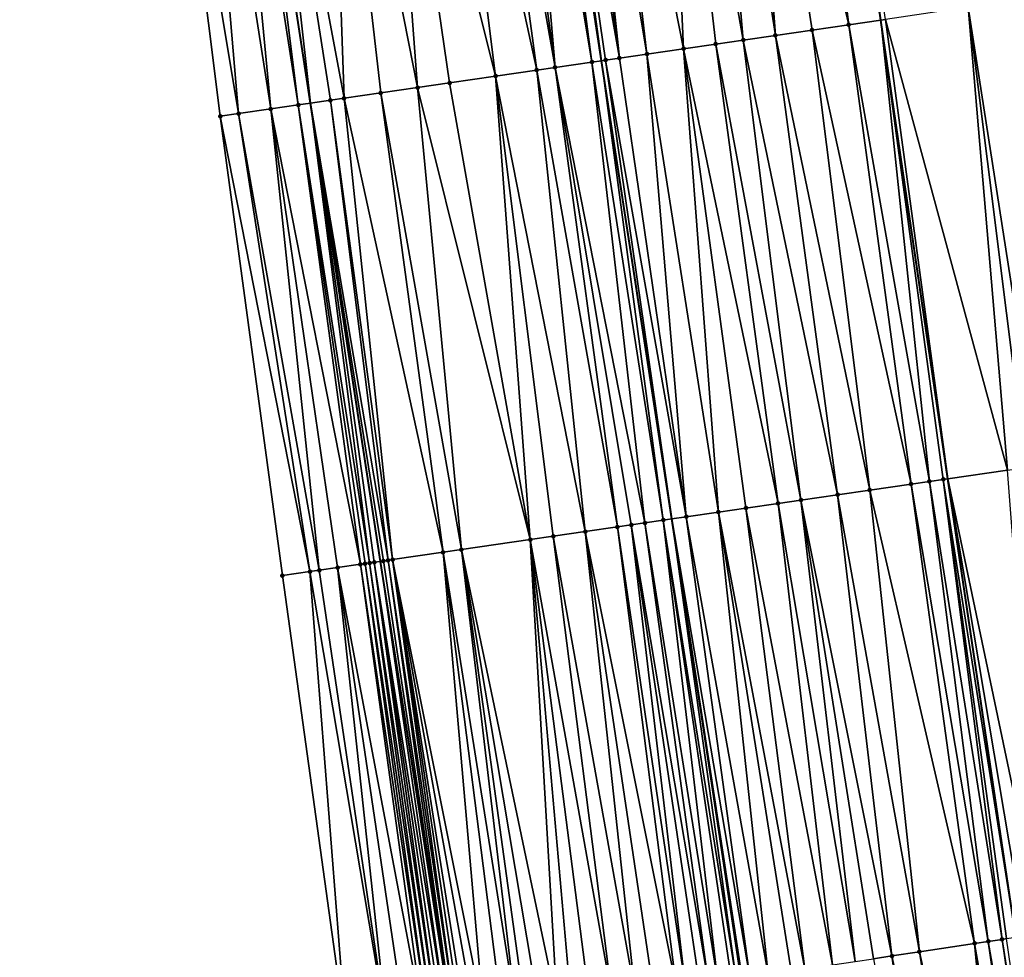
# Model space of a CAD drawing. Header units: feet. Extents: x 2004186 to 2014793, y 836912 to 864902.
# Tile 83 of 256: x 2010586 to 2010628, y 839476 to 839516. Entities that reach past the tile are written whole.
import ezdxf

# ---------------------------------------------------------------- set-up
doc = ezdxf.new("R2010")
doc.units = ezdxf.units.FT
doc.header["$LTSCALE"] = 100
doc.header["$MEASUREMENT"] = 0
for name, color, linetype, lineweight in [('EP_Travel Lane', 5, 'Continuous', 40), ('GPL_Skip Line', 2, 'Continuous', 40), ('Road Shots', 4, 'Continuous', 200), ('Road X-Section', 30, 'Continuous', 13)]:
    doc.layers.add(name, color=color, linetype=linetype, lineweight=lineweight)
doc.layers.add('I-77 SB_MM21-27-Surface-Border', color=7, linetype='Continuous')
doc.layers.add('I-77 SB_MM21-27-Surface-TIN', color=7, linetype='Continuous')

msp = doc.modelspace()

# ---------------------------------------------------------------- linework, layer by layer
at = {"layer": 'EP_Travel Lane'}
msp.add_polyline3d([(2010636.74941221, 839275.1926985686, 326.2628344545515), (2010633.462569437, 839294.9149905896, 326.1026768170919), (2010630.193968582, 839314.6445932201, 325.9476362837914), (2010626.925421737, 839334.3738985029, 325.7546344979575), (2010623.656816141, 839354.1035584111, 325.6422437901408), (2010620.388001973, 839373.8344772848, 325.5001332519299), (2010617.155381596, 839393.6608268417, 325.4295871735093), (2010613.984849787, 839413.425453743, 325.36181341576), (2010610.817150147, 839433.1724496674, 325.3358165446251), (2010607.649510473, 839452.9190717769, 325.3596240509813), (2010604.444271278, 839472.9000840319, 325.3740134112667), (2010601.32863233, 839492.7801772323, 325.3616077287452), (2010598.304989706, 839512.5508112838, 325.3796674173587), (2010595.281512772, 839532.3203644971, 325.4233066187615), (2010592.258017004, 839552.0900408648, 325.4875679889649), (2010589.234349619, 839571.860839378, 325.497487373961)], dxfattribs=at)
at = {"layer": 'GPL_Skip Line'}
for points in [[(2010664.098560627, 839259.445326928, 326.8211748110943), (2010660.840516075, 839279.1742020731, 326.625191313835), (2010657.582628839, 839298.9021246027, 326.4593869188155), (2010654.324393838, 839318.6321529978, 326.2020592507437), (2010651.065997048, 839338.3631610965, 326.0437381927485), (2010647.807691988, 839358.093613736, 325.8139420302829), (2010644.549120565, 839377.8256793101, 325.6831886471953), (2010641.326412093, 839397.5626936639, 325.4906434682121), (2010638.146968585, 839417.3070960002, 325.3323964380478), (2010634.974636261, 839437.0533237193, 325.2810122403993), (2010631.802343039, 839456.7993080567, 325.2339669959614), (2010628.72481108, 839476.5604939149, 325.2527992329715), (2010625.792221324, 839496.3439759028, 325.2310176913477), (2010622.909082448, 839516.1349918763, 325.2389631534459), (2010620.026045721, 839535.9253066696, 325.2180264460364), (2010617.143034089, 839555.7154491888, 325.262431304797), (2010614.259937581, 839575.5061743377, 325.2485393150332)], [(2010652.189292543, 839257.4769615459, 326.6836364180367), (2010648.8870138, 839277.1989572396, 326.4800242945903), (2010645.58504805, 839296.9190836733, 326.3004069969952), (2010642.282548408, 839316.6423986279, 326.0909120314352), (2010638.979977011, 839336.36614213, 325.9220015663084), (2010635.724294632, 839356.0971615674, 325.7173395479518), (2010632.526846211, 839375.839566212, 325.5709354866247), (2010629.333790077, 839395.6262117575, 325.4099151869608), (2010626.14619207, 839415.3790345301, 325.3146906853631), (2010623.017982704, 839435.132418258, 325.2780693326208), (2010619.969088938, 839454.8982480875, 325.2744136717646), (2010616.923521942, 839474.781385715, 325.28311416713), (2010613.886373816, 839494.6095603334, 325.2965967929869), (2010610.858146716, 839514.3794935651, 325.3211859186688), (2010607.832769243, 839534.1489212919, 325.3085142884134), (2010604.872606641, 839553.9277983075, 325.3942322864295), (2010601.97565858, 839573.7168235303, 325.3909438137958)]]:
    msp.add_polyline3d(points, dxfattribs=at)
at = {"layer": 'I-77 SB_MM21-27-Surface-Border', "color": 3, "linetype": 'ByBlock', "lineweight": -2}
msp.add_polyline3d([(2010633.215271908, 839274.6084712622, 326.1926210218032), (2010629.168307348, 839294.2046402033, 325.994353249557), (2010626.304542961, 839314.0009574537, 325.8191858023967), (2010623.638052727, 839333.8301839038, 325.6640327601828), (2010618.801092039, 839353.300163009, 325.4940810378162), (2010615.147653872, 839372.968338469, 325.3879980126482), (2010611.907420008, 839392.812650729, 325.322576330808), (2010608.724281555, 839412.5799945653, 325.2862763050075), (2010605.551910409, 839432.326463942, 325.299844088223), (2010602.577089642, 839452.1041441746, 325.3050105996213), (2010599.851077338, 839472.2076213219, 325.3224832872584), (2010597.095129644, 839492.1634341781, 325.3262789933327), (2010594.409889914, 839511.9833626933, 325.3640408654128), (2010591.92271578, 839531.8310611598, 325.4193492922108), (2010589.633440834, 839551.7076718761, 325.5162730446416), (2010585.760698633, 839571.3548637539, 325.5396326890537)], dxfattribs=at)
at = {"layer": 'I-77 SB_MM21-27-Surface-TIN', "color": 128, "linetype": 'ByBlock', "lineweight": -2}
for points in [[(2010619.036492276, 839535.7811401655, 325.2285478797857), (2010622.909082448, 839516.1349918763, 325.2389631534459), (2010620.026045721, 839535.9253066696, 325.2180264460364)], [(2010623.10699375, 839516.1638209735, 325.2361576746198), (2010620.026045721, 839535.9253066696, 325.2180264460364), (2010622.909082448, 839516.1349918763, 325.2389631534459)], [(2010619.036492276, 839535.7811401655, 325.2285478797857), (2010616.859472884, 839535.463986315, 325.2370986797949), (2010621.52370334, 839515.9331881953, 325.2586015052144)], [(2010619.036492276, 839535.7811401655, 325.2285478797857), (2010621.52370334, 839515.9331881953, 325.2586015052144), (2010622.909082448, 839516.1349918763, 325.2389631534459)], [(2010615.276186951, 839535.233322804, 325.2505403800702), (2010613.494991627, 839534.9738170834, 325.2765234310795), (2010616.971747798, 839515.2700888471, 325.2880140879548)], [(2010616.859472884, 839535.463986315, 325.2370986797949), (2010615.276186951, 839535.233322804, 325.2505403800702), (2010618.357126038, 839515.4718984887, 325.2753264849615)], [(2010615.276186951, 839535.233322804, 325.2505403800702), (2010616.971747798, 839515.2700888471, 325.2880140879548), (2010618.357126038, 839515.4718984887, 325.2753264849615)], [(2010616.859472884, 839535.463986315, 325.2370986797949), (2010619.940414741, 839515.7025429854, 325.2665482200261), (2010621.52370334, 839515.9331881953, 325.2586015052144)], [(2010616.859472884, 839535.463986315, 325.2370986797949), (2010618.357126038, 839515.4718984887, 325.2753264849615), (2010619.940414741, 839515.7025429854, 325.2665482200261)], [(2010613.494991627, 839534.9738170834, 325.2765234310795), (2010610.526331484, 839534.5413162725, 325.3096084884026), (2010614.398903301, 839514.8952939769, 325.3051205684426)], [(2010613.494991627, 839534.9738170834, 325.2765234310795), (2010615.784281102, 839515.0971066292, 325.2959441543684), (2010616.971747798, 839515.2700888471, 325.2880140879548)], [(2010613.494991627, 839534.9738170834, 325.2765234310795), (2010614.398903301, 839514.8952939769, 325.3051205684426), (2010615.784281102, 839515.0971066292, 325.2959441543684)], [(2010608.943045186, 839534.3106552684, 325.3201133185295), (2010608.151400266, 839534.1953369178, 325.3111296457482), (2010611.628147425, 839514.4916705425, 325.3256545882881)], [(2010609.536777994, 839534.3971500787, 325.3197664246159), (2010608.943045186, 839534.3106552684, 325.3201133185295), (2010611.628147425, 839514.4916705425, 325.3256545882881)], [(2010610.526331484, 839534.5413162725, 325.3096084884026), (2010609.536777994, 839534.3971500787, 325.3197664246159), (2010612.815614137, 839514.6646526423, 325.3175866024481)], [(2010609.536777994, 839534.3971500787, 325.3197664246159), (2010611.628147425, 839514.4916705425, 325.3256545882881), (2010612.815614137, 839514.6646526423, 325.3175866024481)], [(2010610.526331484, 839534.5413162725, 325.3096084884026), (2010612.815614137, 839514.6646526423, 325.3175866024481), (2010614.398903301, 839514.8952939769, 325.3051205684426)], [(2010605.380649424, 839533.7916789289, 325.3309560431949), (2010603.797363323, 839533.5610165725, 325.3430449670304), (2010608.065748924, 839513.9727130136, 325.3367632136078)], [(2010606.172292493, 839533.907009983, 325.3250570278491), (2010605.380649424, 839533.7916789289, 325.3309560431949), (2010608.857392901, 839514.0880378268, 325.3353648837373)], [(2010605.380649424, 839533.7916789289, 325.3309560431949), (2010608.065748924, 839513.9727130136, 325.3367632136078), (2010608.857392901, 839514.0880378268, 325.3353648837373)], [(2010607.161845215, 839534.0511814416, 325.3087311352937), (2010606.172292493, 839533.907009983, 325.3250570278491), (2010608.857392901, 839514.0880378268, 325.3353648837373)], [(2010607.557666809, 839534.1088465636, 325.3062562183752), (2010607.161845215, 839534.0511814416, 325.3087311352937), (2010610.440682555, 839514.3186757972, 325.3189762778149)], [(2010607.161845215, 839534.0511814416, 325.3087311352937), (2010608.857392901, 839514.0880378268, 325.3353648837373), (2010610.440682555, 839514.3186757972, 325.3189762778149)], [(2010607.557666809, 839534.1088465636, 325.3062562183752), (2010610.440682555, 839514.3186757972, 325.3189762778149), (2010607.832769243, 839534.1489212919, 325.3085142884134)], [(2010608.151400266, 839534.1953369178, 325.3111296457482), (2010607.832769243, 839534.1489212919, 325.3085142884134), (2010610.858146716, 839514.3794935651, 325.3211859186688)], [(2010610.440682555, 839514.3186757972, 325.3189762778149), (2010610.858146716, 839514.3794935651, 325.3211859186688), (2010607.832769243, 839534.1489212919, 325.3085142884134)], [(2010608.151400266, 839534.1953369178, 325.3111296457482), (2010610.858146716, 839514.3794935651, 325.3211859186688), (2010611.034415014, 839514.4051730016, 325.322118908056)], [(2010608.151400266, 839534.1953369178, 325.3111296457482), (2010611.034415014, 839514.4051730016, 325.322118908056), (2010611.628147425, 839514.4916705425, 325.3256545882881)], [(2010603.797363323, 839533.5610165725, 325.3430449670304), (2010601.422434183, 839533.2150229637, 325.3612655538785), (2010606.284550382, 839513.7132293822, 325.3366423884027)], [(2010603.797363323, 839533.5610165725, 325.3430449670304), (2010606.284550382, 839513.7132293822, 325.3366423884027), (2010608.065748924, 839513.9727130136, 325.3367632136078)], [(2010601.422434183, 839533.2150229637, 325.3612655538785), (2010599.04750581, 839532.8690240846, 325.3856604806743), (2010602.920061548, 839513.2231121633, 325.3580211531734)], [(2010601.422434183, 839533.2150229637, 325.3612655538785), (2010604.305439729, 839513.4249222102, 325.3458065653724), (2010606.284550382, 839513.7132293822, 325.3366423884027)], [(2010601.422434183, 839533.2150229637, 325.3612655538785), (2010602.920061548, 839513.2231121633, 325.3580211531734), (2010604.305439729, 839513.4249222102, 325.3458065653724)], [(2010599.04750581, 839532.8690240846, 325.3856604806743), (2010596.078845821, 839532.4365222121, 325.4199893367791), (2010599.753483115, 839512.7618302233, 325.3838031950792)], [(2010599.04750581, 839532.8690240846, 325.3856604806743), (2010601.336772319, 839512.9924712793, 325.3710126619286), (2010602.920061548, 839513.2231121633, 325.3580211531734)], [(2010599.04750581, 839532.8690240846, 325.3856604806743), (2010599.753483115, 839512.7618302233, 325.3838031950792), (2010601.336772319, 839512.9924712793, 325.3710126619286)], [(2010594.693469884, 839532.2346967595, 325.4257531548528), (2010593.506004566, 839532.0617050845, 325.4288539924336), (2010596.586908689, 839512.3005207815, 325.3775147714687)], [(2010594.693469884, 839532.2346967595, 325.4257531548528), (2010597.774374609, 839512.4735083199, 325.3757887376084), (2010595.281512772, 839532.3203644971, 325.4233066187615)], [(2010594.693469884, 839532.2346967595, 325.4257531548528), (2010596.586908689, 839512.3005207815, 325.3775147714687), (2010597.774374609, 839512.4735083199, 325.3757887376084)], [(2010596.078845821, 839532.4365222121, 325.4199893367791), (2010595.281512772, 839532.3203644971, 325.4233066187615), (2010598.304989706, 839512.5508112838, 325.3796674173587)], [(2010597.774374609, 839512.4735083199, 325.3757887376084), (2010598.304989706, 839512.5508112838, 325.3796674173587), (2010595.281512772, 839532.3203644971, 325.4233066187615)], [(2010596.078845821, 839532.4365222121, 325.4199893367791), (2010598.304989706, 839512.5508112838, 325.3796674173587), (2010599.159749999, 839512.6753375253, 325.3859155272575)], [(2010596.078845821, 839532.4365222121, 325.4199893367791), (2010599.159749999, 839512.6753375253, 325.3859155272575), (2010599.753483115, 839512.7618302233, 325.3838031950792)], [(2010593.506004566, 839532.0617050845, 325.4288539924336), (2010591.92271578, 839531.8310611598, 325.4193492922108), (2010595.201532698, 839512.0986956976, 325.3721943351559)], [(2010591.92271578, 839531.8310611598, 325.4193492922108), (2010594.409889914, 839511.9833626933, 325.3640408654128), (2010595.201532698, 839512.0986956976, 325.3721943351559)], [(2010593.506004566, 839532.0617050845, 325.4288539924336), (2010595.201532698, 839512.0986956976, 325.3721943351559), (2010596.586908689, 839512.3005207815, 325.3775147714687)], [(2010629.835975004, 839517.1440307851, 325.1646824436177), (2010626.669396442, 839516.6827497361, 325.1915037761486), (2010629.750441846, 839496.9205956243, 325.1933907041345)], [(2010626.669396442, 839516.6827497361, 325.1915037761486), (2010623.10699375, 839516.1638209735, 325.2361576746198), (2010628.365064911, 839496.7187770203, 325.2003629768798)], [(2010626.669396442, 839516.6827497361, 325.1915037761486), (2010629.156708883, 839496.8341018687, 325.1961308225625), (2010629.750441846, 839496.9205956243, 325.1933907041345)], [(2010626.669396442, 839516.6827497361, 325.1915037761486), (2010628.365064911, 839496.7187770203, 325.2003629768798), (2010629.156708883, 839496.8341018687, 325.1961308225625)], [(2010621.52370334, 839515.9331881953, 325.2586015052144), (2010625.000577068, 839496.2286529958, 325.2423202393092), (2010622.909082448, 839516.1349918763, 325.2389631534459)], [(2010623.10699375, 839516.1638209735, 325.2361576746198), (2010622.909082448, 839516.1349918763, 325.2389631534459), (2010625.792221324, 839496.3439759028, 325.2310176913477)], [(2010625.594310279, 839496.3151450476, 325.233375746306), (2010625.792221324, 839496.3439759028, 325.2310176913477), (2010622.909082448, 839516.1349918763, 325.2389631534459)], [(2010625.594310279, 839496.3151450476, 325.233375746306), (2010622.909082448, 839516.1349918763, 325.2389631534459), (2010625.000577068, 839496.2286529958, 325.2423202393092)], [(2010623.10699375, 839516.1638209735, 325.2361576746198), (2010625.792221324, 839496.3439759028, 325.2310176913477), (2010628.365064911, 839496.7187770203, 325.2003629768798)], [(2010619.940414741, 839515.7025429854, 325.2665482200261), (2010618.357126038, 839515.4718984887, 325.2753264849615), (2010622.427734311, 839495.8538461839, 325.252234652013)], [(2010621.52370334, 839515.9331881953, 325.2586015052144), (2010619.940414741, 839515.7025429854, 325.2665482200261), (2010624.208932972, 839496.1133289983, 325.2496524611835)], [(2010619.940414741, 839515.7025429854, 325.2665482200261), (2010622.427734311, 839495.8538461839, 325.252234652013), (2010624.208932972, 839496.1133289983, 325.2496524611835)], [(2010621.52370334, 839515.9331881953, 325.2586015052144), (2010624.208932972, 839496.1133289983, 325.2496524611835), (2010625.000577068, 839496.2286529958, 325.2423202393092)], [(2010616.971747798, 839515.2700888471, 325.2880140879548), (2010615.784281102, 839515.0971066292, 325.2959441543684), (2010619.459069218, 839495.4213793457, 325.2729994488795)], [(2010618.357126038, 839515.4718984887, 325.2753264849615), (2010616.971747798, 839515.2700888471, 325.2880140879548), (2010621.042357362, 839495.6520276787, 325.2595668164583)], [(2010616.971747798, 839515.2700888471, 325.2880140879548), (2010619.459069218, 839495.4213793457, 325.2729994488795), (2010621.042357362, 839495.6520276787, 325.2595668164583)], [(2010618.357126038, 839515.4718984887, 325.2753264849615), (2010621.042357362, 839495.6520276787, 325.2595668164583), (2010622.427734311, 839495.8538461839, 325.252234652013)], [(2010614.398903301, 839514.8952939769, 325.3051205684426), (2010612.815614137, 839514.6646526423, 325.3175866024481), (2010615.896671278, 839494.9024179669, 325.2936447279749)], [(2010615.784281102, 839515.0971066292, 325.2959441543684), (2010614.398903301, 839514.8952939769, 325.3051205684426), (2010618.469514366, 839495.2772225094, 325.2754648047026)], [(2010614.398903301, 839514.8952939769, 325.3051205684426), (2010617.084137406, 839495.0754040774, 325.2830629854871), (2010618.469514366, 839495.2772225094, 325.2754648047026)], [(2010614.398903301, 839514.8952939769, 325.3051205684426), (2010615.896671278, 839494.9024179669, 325.2936447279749), (2010617.084137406, 839495.0754040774, 325.2830629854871)], [(2010615.784281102, 839515.0971066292, 325.2959441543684), (2010618.469514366, 839495.2772225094, 325.2754648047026), (2010619.459069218, 839495.4213793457, 325.2729994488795)], [(2010610.440682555, 839514.3186757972, 325.3189762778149), (2010608.857392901, 839514.0880378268, 325.3353648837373), (2010612.730095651, 839494.4411167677, 325.3039983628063)], [(2010610.440682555, 839514.3186757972, 325.3189762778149), (2010613.521739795, 839494.5564404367, 325.2954698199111), (2010610.858146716, 839514.3794935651, 325.3211859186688)], [(2010610.440682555, 839514.3186757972, 325.3189762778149), (2010612.730095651, 839494.4411167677, 325.3039983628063), (2010613.521739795, 839494.5564404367, 325.2954698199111)], [(2010611.034415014, 839514.4051730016, 325.322118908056), (2010610.858146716, 839514.3794935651, 325.3211859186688), (2010613.886373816, 839494.6095603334, 325.2965967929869)], [(2010613.521739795, 839494.5564404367, 325.2954698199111), (2010613.886373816, 839494.6095603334, 325.2965967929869), (2010610.858146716, 839514.3794935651, 325.3211859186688)], [(2010611.628147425, 839514.4916705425, 325.3256545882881), (2010611.034415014, 839514.4051730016, 325.322118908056), (2010614.511294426, 839494.7005987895, 325.2985282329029)], [(2010611.034415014, 839514.4051730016, 325.322118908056), (2010613.886373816, 839494.6095603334, 325.2965967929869), (2010614.511294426, 839494.7005987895, 325.2985282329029)], [(2010612.815614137, 839514.6646526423, 325.3175866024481), (2010611.628147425, 839514.4916705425, 325.3256545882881), (2010614.511294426, 839494.7005987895, 325.2985282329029)], [(2010612.815614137, 839514.6646526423, 325.3175866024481), (2010614.511294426, 839494.7005987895, 325.2985282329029), (2010615.896671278, 839494.9024179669, 325.2936447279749)], [(2010608.065748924, 839513.9727130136, 325.3367632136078), (2010606.284550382, 839513.7132293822, 325.3366423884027), (2010610.157253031, 839494.0663090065, 325.310455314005)], [(2010608.857392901, 839514.0880378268, 325.3353648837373), (2010608.065748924, 839513.9727130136, 325.3367632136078), (2010611.542629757, 839494.2681290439, 325.3087028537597)], [(2010608.065748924, 839513.9727130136, 325.3367632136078), (2010610.157253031, 839494.0663090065, 325.310455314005), (2010611.542629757, 839494.2681290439, 325.3087028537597)], [(2010608.857392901, 839514.0880378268, 325.3353648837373), (2010612.136362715, 839494.3546228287, 325.3060701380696), (2010612.730095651, 839494.4411167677, 325.3039983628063)], [(2010608.857392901, 839514.0880378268, 325.3353648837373), (2010611.542629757, 839494.2681290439, 325.3087028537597), (2010612.136362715, 839494.3546228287, 325.3060701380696)], [(2010604.305439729, 839513.4249222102, 325.3458065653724), (2010602.920061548, 839513.2231121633, 325.3580211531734), (2010607.782321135, 839493.7203343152, 325.322620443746)], [(2010606.284550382, 839513.7132293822, 325.3366423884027), (2010604.305439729, 839513.4249222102, 325.3458065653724), (2010607.782321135, 839493.7203343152, 325.322620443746)], [(2010606.284550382, 839513.7132293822, 325.3366423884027), (2010608.771876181, 839493.8644898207, 325.3153082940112), (2010610.157253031, 839494.0663090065, 325.310455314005)], [(2010606.284550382, 839513.7132293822, 325.3366423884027), (2010607.782321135, 839493.7203343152, 325.322620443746), (2010608.771876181, 839493.8644898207, 325.3153082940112)], [(2010601.336772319, 839512.9924712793, 325.3710126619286), (2010599.753483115, 839512.7618302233, 325.3838031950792), (2010604.022011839, 839493.1725442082, 325.353369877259)], [(2010602.920061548, 839513.2231121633, 325.3580211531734), (2010601.336772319, 839512.9924712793, 325.3710126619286), (2010604.813656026, 839493.2878675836, 325.3437729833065)], [(2010601.336772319, 839512.9924712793, 325.3710126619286), (2010604.022011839, 839493.1725442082, 325.353369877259), (2010604.813656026, 839493.2878675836, 325.3437729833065)], [(2010602.920061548, 839513.2231121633, 325.3580211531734), (2010604.813656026, 839493.2878675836, 325.3437729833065), (2010607.782321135, 839493.7203343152, 325.322620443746)], [(2010599.159749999, 839512.6753375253, 325.3859155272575), (2010598.304989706, 839512.5508112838, 325.3796674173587), (2010601.64707978, 839492.826570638, 325.3696181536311)], [(2010599.753483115, 839512.7618302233, 325.3838031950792), (2010599.159749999, 839512.6753375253, 325.3859155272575), (2010601.844990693, 839492.8554024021, 325.3705714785)], [(2010599.159749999, 839512.6753375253, 325.3859155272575), (2010601.64707978, 839492.826570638, 325.3696181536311), (2010601.844990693, 839492.8554024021, 325.3705714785)], [(2010599.753483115, 839512.7618302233, 325.3838031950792), (2010601.844990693, 839492.8554024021, 325.3705714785), (2010604.022011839, 839493.1725442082, 325.353369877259)], [(2010596.586908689, 839512.3005207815, 325.3775147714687), (2010595.201532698, 839512.0986956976, 325.3721943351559), (2010598.678416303, 839492.3940927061, 325.3499786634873)], [(2010597.774374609, 839512.4735083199, 325.3757887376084), (2010596.586908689, 839512.3005207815, 325.3775147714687), (2010600.459614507, 839492.6535786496, 325.3587923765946)], [(2010596.586908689, 839512.3005207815, 325.3775147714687), (2010599.470060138, 839492.5094184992, 325.3491867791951), (2010600.459614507, 839492.6535786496, 325.3587923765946)], [(2010596.586908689, 839512.3005207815, 325.3775147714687), (2010598.678416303, 839492.3940927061, 325.3499786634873), (2010599.470060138, 839492.5094184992, 325.3491867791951)], [(2010597.774374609, 839512.4735083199, 325.3757887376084), (2010600.855436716, 839492.7112395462, 325.3511120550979), (2010598.304989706, 839512.5508112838, 325.3796674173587)], [(2010597.774374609, 839512.4735083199, 325.3757887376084), (2010600.65752555, 839492.6824095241, 325.3565043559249), (2010600.855436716, 839492.7112395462, 325.3511120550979)], [(2010597.774374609, 839512.4735083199, 325.3757887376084), (2010600.459614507, 839492.6535786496, 325.3587923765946), (2010600.65752555, 839492.6824095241, 325.3565043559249)], [(2010601.053347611, 839492.7400714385, 325.3525312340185), (2010601.32863233, 839492.7801772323, 325.3616077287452), (2010598.304989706, 839512.5508112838, 325.3796674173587)], [(2010601.44916899, 839492.797738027, 325.3655819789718), (2010598.304989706, 839512.5508112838, 325.3796674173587), (2010601.32863233, 839492.7801772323, 325.3616077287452)], [(2010601.64707978, 839492.826570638, 325.3696181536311), (2010598.304989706, 839512.5508112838, 325.3796674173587), (2010601.44916899, 839492.797738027, 325.3655819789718)], [(2010601.053347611, 839492.7400714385, 325.3525312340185), (2010598.304989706, 839512.5508112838, 325.3796674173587), (2010600.855436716, 839492.7112395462, 325.3511120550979)], [(2010595.201532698, 839512.0986956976, 325.3721943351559), (2010594.409889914, 839511.9833626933, 325.3640408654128), (2010598.282594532, 839492.3364288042, 325.3467127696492)], [(2010594.409889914, 839511.9833626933, 325.3640408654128), (2010597.095129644, 839492.1634341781, 325.3262789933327), (2010598.282594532, 839492.3364288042, 325.3467127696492)], [(2010595.201532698, 839512.0986956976, 325.3721943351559), (2010598.282594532, 839492.3364288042, 325.3467127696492), (2010598.678416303, 839492.3940927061, 325.3499786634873)], [(2010628.365064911, 839496.7187770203, 325.2003629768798), (2010625.792221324, 839496.3439759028, 325.2310176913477), (2010629.91140311, 839476.7393775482, 325.2427361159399)], [(2010624.208932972, 839496.1133289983, 325.2496524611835), (2010622.427734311, 839495.8538461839, 325.252234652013), (2010626.944923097, 839476.292168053, 325.2659731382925)], [(2010625.000577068, 839496.2286529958, 325.2423202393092), (2010624.208932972, 839496.1133289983, 325.2496524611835), (2010627.538218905, 839476.3816112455, 325.267366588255)], [(2010624.208932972, 839496.1133289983, 325.2496524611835), (2010626.944923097, 839476.292168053, 325.2659731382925), (2010627.538218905, 839476.3816112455, 325.267366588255)], [(2010625.594310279, 839496.3151450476, 325.233375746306), (2010625.000577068, 839496.2286529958, 325.2423202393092), (2010628.131514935, 839476.4710529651, 325.2618809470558)], [(2010625.000577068, 839496.2286529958, 325.2423202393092), (2010627.538218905, 839476.3816112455, 325.267366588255), (2010628.131514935, 839476.4710529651, 325.2618809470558)], [(2010625.594310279, 839496.3151450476, 325.233375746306), (2010628.72481108, 839476.5604939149, 325.2527992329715), (2010625.792221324, 839496.3439759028, 325.2310176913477)], [(2010625.594310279, 839496.3151450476, 325.233375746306), (2010628.329280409, 839476.5008660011, 325.255986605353), (2010628.72481108, 839476.5604939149, 325.2527992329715)], [(2010625.594310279, 839496.3151450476, 325.233375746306), (2010628.131514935, 839476.4710529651, 325.2618809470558), (2010628.329280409, 839476.5008660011, 325.255986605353)], [(2010629.91140311, 839476.7393775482, 325.2427361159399), (2010625.792221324, 839496.3439759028, 325.2310176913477), (2010629.120341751, 839476.6201218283, 325.2496118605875)], [(2010629.120341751, 839476.6201218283, 325.2496118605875), (2010625.792221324, 839496.3439759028, 325.2310176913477), (2010628.72481108, 839476.5604939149, 325.2527992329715)], [(2010621.042357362, 839495.6520276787, 325.2595668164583), (2010619.459069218, 839495.4213793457, 325.2729994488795), (2010623.385147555, 839475.7555135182, 325.2791891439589)], [(2010622.427734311, 839495.8538461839, 325.252234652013), (2010621.042357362, 839495.6520276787, 325.2595668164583), (2010624.57173954, 839475.9343974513, 325.2705255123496)], [(2010621.042357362, 839495.6520276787, 325.2595668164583), (2010623.385147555, 839475.7555135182, 325.2791891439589), (2010624.57173954, 839475.9343974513, 325.2705255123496)], [(2010622.427734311, 839495.8538461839, 325.252234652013), (2010624.57173954, 839475.9343974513, 325.2705255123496), (2010626.944923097, 839476.292168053, 325.2659731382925)], [(2010618.469514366, 839495.2772225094, 325.2754648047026), (2010617.084137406, 839495.0754040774, 325.2830629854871), (2010620.814198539, 839475.3679297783, 325.2891589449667)], [(2010619.459069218, 839495.4213793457, 325.2729994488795), (2010618.469514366, 839495.2772225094, 325.2754648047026), (2010621.803025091, 839475.5170003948, 325.2850786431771)], [(2010618.469514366, 839495.2772225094, 325.2754648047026), (2010620.814198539, 839475.3679297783, 325.2891589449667), (2010621.803025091, 839475.5170003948, 325.2850786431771)], [(2010619.459069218, 839495.4213793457, 325.2729994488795), (2010622.594086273, 839475.6362572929, 325.2837056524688), (2010623.385147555, 839475.7555135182, 325.2791891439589)], [(2010619.459069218, 839495.4213793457, 325.2729994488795), (2010621.803025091, 839475.5170003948, 325.2850786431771), (2010622.594086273, 839475.6362572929, 325.2837056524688)], [(2010615.896671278, 839494.9024179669, 325.2936447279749), (2010614.511294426, 839494.7005987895, 325.2985282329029), (2010618.045484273, 839474.9505315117, 325.2980604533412)], [(2010617.084137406, 839495.0754040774, 325.2830629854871), (2010615.896671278, 839494.9024179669, 325.2936447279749), (2010619.627606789, 839475.1890442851, 325.2905362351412)], [(2010615.896671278, 839494.9024179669, 325.2936447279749), (2010619.03431076, 839475.0996025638, 325.2960140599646), (2010619.627606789, 839475.1890442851, 325.2905362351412)], [(2010615.896671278, 839494.9024179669, 325.2936447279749), (2010618.045484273, 839474.9505315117, 325.2980604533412), (2010619.03431076, 839475.0996025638, 325.2960140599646)], [(2010617.084137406, 839495.0754040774, 325.2830629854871), (2010619.627606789, 839475.1890442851, 325.2905362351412), (2010620.814198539, 839475.3679297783, 325.2891589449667)], [(2010612.136362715, 839494.3546228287, 325.3060701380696), (2010611.542629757, 839494.2681290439, 325.3087028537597), (2010614.485708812, 839474.4138764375, 325.3087575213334)], [(2010612.730095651, 839494.4411167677, 325.3039983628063), (2010612.136362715, 839494.3546228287, 325.3060701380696), (2010615.47453524, 839474.5629478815, 325.3085422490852)], [(2010612.136362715, 839494.3546228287, 325.3060701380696), (2010615.079004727, 839474.5033189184, 325.3068271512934), (2010615.47453524, 839474.5629478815, 325.3085422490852)], [(2010612.136362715, 839494.3546228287, 325.3060701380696), (2010614.485708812, 839474.4138764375, 325.3087575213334), (2010615.079004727, 839474.5033189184, 325.3068271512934)], [(2010613.521739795, 839494.5564404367, 325.2954698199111), (2010612.730095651, 839494.4411167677, 325.3039983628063), (2010615.870065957, 839474.6225754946, 325.3039498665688)], [(2010612.730095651, 839494.4411167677, 325.3039983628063), (2010615.47453524, 839474.5629478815, 325.3085422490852), (2010615.870065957, 839474.6225754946, 325.3039498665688)], [(2010613.521739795, 839494.5564404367, 325.2954698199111), (2010616.661127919, 839474.7418272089, 325.2783655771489), (2010613.886373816, 839494.6095603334, 325.2965967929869)], [(2010613.521739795, 839494.5564404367, 325.2954698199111), (2010616.463362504, 839474.7120137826, 325.2824379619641), (2010616.661127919, 839474.7418272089, 325.2783655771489)], [(2010613.521739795, 839494.5564404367, 325.2954698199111), (2010615.870065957, 839474.6225754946, 325.3039498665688), (2010616.463362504, 839474.7120137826, 325.2824379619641)], [(2010614.511294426, 839494.7005987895, 325.2985282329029), (2010613.886373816, 839494.6095603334, 325.2965967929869), (2010617.254423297, 839474.8312732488, 325.2930588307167)], [(2010617.254423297, 839474.8312732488, 325.2930588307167), (2010613.886373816, 839494.6095603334, 325.2965967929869), (2010616.923521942, 839474.781385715, 325.28311416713)], [(2010616.858893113, 839474.7716421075, 325.2811718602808), (2010616.923521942, 839474.781385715, 325.28311416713), (2010613.886373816, 839494.6095603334, 325.2965967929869)], [(2010616.858893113, 839474.7716421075, 325.2811718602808), (2010613.886373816, 839494.6095603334, 325.2965967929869), (2010616.661127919, 839474.7418272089, 325.2783655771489)], [(2010614.511294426, 839494.7005987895, 325.2985282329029), (2010617.254423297, 839474.8312732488, 325.2930588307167), (2010618.045484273, 839474.9505315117, 325.2980604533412)], [(2010610.157253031, 839494.0663090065, 325.310455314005), (2010608.771876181, 839493.8644898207, 325.3153082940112), (2010612.310290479, 839474.0859205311, 325.3151655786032)], [(2010611.542629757, 839494.2681290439, 325.3087028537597), (2010610.157253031, 839494.0663090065, 325.310455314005), (2010614.090178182, 839474.3542482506, 325.3106688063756)], [(2010610.157253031, 839494.0663090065, 325.310455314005), (2010613.101351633, 839474.2051776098, 325.3146356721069), (2010614.090178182, 839474.3542482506, 325.3106688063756)], [(2010610.157253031, 839494.0663090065, 325.310455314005), (2010612.310290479, 839474.0859205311, 325.3151655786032), (2010613.101351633, 839474.2051776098, 325.3146356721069)], [(2010611.542629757, 839494.2681290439, 325.3087028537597), (2010614.090178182, 839474.3542482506, 325.3106688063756), (2010614.485708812, 839474.4138764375, 325.3087575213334)], [(2010607.782321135, 839493.7203343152, 325.322620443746), (2010604.813656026, 839493.2878675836, 325.3437729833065), (2010608.94827987, 839473.579082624, 325.339262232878)], [(2010608.771876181, 839493.8644898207, 325.3153082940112), (2010607.782321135, 839493.7203343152, 325.322620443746), (2010611.321463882, 839473.9368502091, 325.3206215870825)], [(2010607.782321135, 839493.7203343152, 325.322620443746), (2010610.332637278, 839473.7877799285, 325.3262707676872), (2010611.321463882, 839473.9368502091, 325.3206215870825)], [(2010607.782321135, 839493.7203343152, 325.322620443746), (2010609.541575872, 839473.6685245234, 325.3346172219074), (2010610.332637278, 839473.7877799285, 325.3262707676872)], [(2010607.782321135, 839493.7203343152, 325.322620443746), (2010608.94827987, 839473.579082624, 325.339262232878), (2010609.541575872, 839473.6685245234, 325.3346172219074)], [(2010608.771876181, 839493.8644898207, 325.3153082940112), (2010611.321463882, 839473.9368502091, 325.3206215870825), (2010612.310290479, 839474.0859205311, 325.3151655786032)], [(2010604.022011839, 839493.1725442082, 325.353369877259), (2010601.844990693, 839492.8554024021, 325.3705714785), (2010605.784034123, 839473.1020618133, 325.3764301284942)], [(2010604.813656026, 839493.2878675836, 325.3437729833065), (2010604.022011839, 839493.1725442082, 325.353369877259), (2010607.168391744, 839473.3107577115, 325.3568701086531)], [(2010604.022011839, 839493.1725442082, 325.353369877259), (2010606.575095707, 839473.2213160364, 325.3625629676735), (2010607.168391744, 839473.3107577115, 325.3568701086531)], [(2010604.022011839, 839493.1725442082, 325.353369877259), (2010605.784034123, 839473.1020618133, 325.3764301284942), (2010606.575095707, 839473.2213160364, 325.3625629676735)], [(2010604.813656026, 839493.2878675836, 325.3437729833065), (2010608.157218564, 839473.4598265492, 325.3444810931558), (2010608.94827987, 839473.579082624, 325.339262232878)], [(2010604.813656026, 839493.2878675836, 325.3437729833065), (2010607.563922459, 839473.3703853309, 325.3523082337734), (2010608.157218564, 839473.4598265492, 325.3444810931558)], [(2010604.813656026, 839493.2878675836, 325.3437729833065), (2010607.168391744, 839473.3107577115, 325.3568701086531), (2010607.563922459, 839473.3703853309, 325.3523082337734)], [(2010600.459614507, 839492.6535786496, 325.3587923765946), (2010599.470060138, 839492.5094184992, 325.3491867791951), (2010603.213085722, 839472.7144739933, 325.3673431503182)], [(2010600.65752555, 839492.6824095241, 325.3565043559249), (2010600.459614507, 839492.6535786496, 325.3587923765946), (2010603.41085098, 839472.7442884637, 325.3681482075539)], [(2010600.459614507, 839492.6535786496, 325.3587923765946), (2010603.213085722, 839472.7144739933, 325.3673431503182), (2010603.41085098, 839472.7442884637, 325.3681482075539)], [(2010600.855436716, 839492.7112395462, 325.3511120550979), (2010600.65752555, 839492.6824095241, 325.3565043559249), (2010603.608616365, 839472.7741020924, 325.365022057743)], [(2010600.65752555, 839492.6824095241, 325.3565043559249), (2010603.41085098, 839472.7442884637, 325.3681482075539), (2010603.608616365, 839472.7741020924, 325.365022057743)], [(2010601.053347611, 839492.7400714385, 325.3525312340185), (2010600.855436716, 839492.7112395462, 325.3511120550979), (2010603.806381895, 839472.8039147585, 325.3574002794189)], [(2010600.855436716, 839492.7112395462, 325.3511120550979), (2010603.608616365, 839472.7741020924, 325.365022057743), (2010603.806381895, 839472.8039147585, 325.3574002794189)], [(2010601.053347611, 839492.7400714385, 325.3525312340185), (2010604.201912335, 839472.8635442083, 325.3613879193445), (2010601.32863233, 839492.7801772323, 325.3616077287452)], [(2010601.053347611, 839492.7400714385, 325.3525312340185), (2010604.004147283, 839472.8337283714, 325.3541994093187), (2010604.201912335, 839472.8635442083, 325.3613879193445)], [(2010601.053347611, 839492.7400714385, 325.3525312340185), (2010603.806381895, 839472.8039147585, 325.3574002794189), (2010604.004147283, 839472.8337283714, 325.3541994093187)], [(2010601.44916899, 839492.797738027, 325.3655819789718), (2010601.32863233, 839492.7801772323, 325.3616077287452), (2010604.444271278, 839472.9000840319, 325.3740134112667)], [(2010604.399677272, 839472.8933608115, 325.3721525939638), (2010604.444271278, 839472.9000840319, 325.3740134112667), (2010601.32863233, 839492.7801772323, 325.3616077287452)], [(2010604.399677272, 839472.8933608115, 325.3721525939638), (2010601.32863233, 839492.7801772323, 325.3616077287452), (2010604.201912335, 839472.8635442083, 325.3613879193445)], [(2010601.64707978, 839492.826570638, 325.3696181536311), (2010601.44916899, 839492.797738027, 325.3655819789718), (2010604.444271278, 839472.9000840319, 325.3740134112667)], [(2010601.844990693, 839492.8554024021, 325.3705714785), (2010601.64707978, 839492.826570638, 325.3696181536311), (2010604.597442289, 839472.9231768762, 325.3804049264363)], [(2010601.64707978, 839492.826570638, 325.3696181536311), (2010604.444271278, 839472.9000840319, 325.3740134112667), (2010604.597442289, 839472.9231768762, 325.3804049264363)], [(2010601.844990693, 839492.8554024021, 325.3705714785), (2010605.388503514, 839473.0424334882, 325.3776953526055), (2010605.784034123, 839473.1020618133, 325.3764301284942)], [(2010601.844990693, 839492.8554024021, 325.3705714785), (2010604.992972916, 839472.9828050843, 325.3785934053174), (2010605.388503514, 839473.0424334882, 325.3776953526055)], [(2010601.844990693, 839492.8554024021, 325.3705714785), (2010604.795207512, 839472.9529915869, 325.3823315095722), (2010604.992972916, 839472.9828050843, 325.3785934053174)], [(2010601.844990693, 839492.8554024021, 325.3705714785), (2010604.597442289, 839472.9231768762, 325.3804049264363), (2010604.795207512, 839472.9529915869, 325.3823315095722)], [(2010598.282594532, 839492.3364288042, 325.3467127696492), (2010597.095129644, 839492.1634341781, 325.3262789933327), (2010599.851077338, 839472.2076213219, 325.3224832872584)], [(2010598.678416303, 839492.3940927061, 325.3499786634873), (2010598.282594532, 839492.3364288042, 325.3467127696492), (2010601.630964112, 839472.4759552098, 325.3467961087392)], [(2010598.282594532, 839492.3364288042, 325.3467127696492), (2010599.851077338, 839472.2076213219, 325.3224832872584), (2010601.630964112, 839472.4759552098, 325.3467961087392)], [(2010599.470060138, 839492.5094184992, 325.3491867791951), (2010598.678416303, 839492.3940927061, 325.3499786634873), (2010601.630964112, 839472.4759552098, 325.3467961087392)], [(2010599.470060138, 839492.5094184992, 325.3491867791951), (2010602.422025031, 839472.5952138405, 325.3535151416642), (2010603.213085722, 839472.7144739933, 325.3673431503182)], [(2010599.470060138, 839492.5094184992, 325.3491867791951), (2010601.630964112, 839472.4759552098, 325.3467961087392), (2010602.422025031, 839472.5952138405, 325.3535151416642)], [(2010628.131514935, 839476.4710529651, 325.2618809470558), (2010627.538218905, 839476.3816112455, 325.267366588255), (2010631.012470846, 839456.6724147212, 325.2455740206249)], [(2010628.329280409, 839476.5008660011, 325.255986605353), (2010628.131514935, 839476.4710529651, 325.2618809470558), (2010631.209938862, 839456.7041382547, 325.2433201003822)], [(2010628.131514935, 839476.4710529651, 325.2618809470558), (2010631.012470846, 839456.6724147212, 325.2455740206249), (2010631.209938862, 839456.7041382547, 325.2433201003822)], [(2010626.944923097, 839476.292168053, 325.2659731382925), (2010624.57173954, 839475.9343974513, 325.2705255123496), (2010628.840323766, 839456.3234490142, 325.2481813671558)], [(2010627.538218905, 839476.3816112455, 325.267366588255), (2010626.944923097, 839476.292168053, 325.2659731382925), (2010630.420066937, 839456.5772432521, 325.2495175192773)], [(2010626.944923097, 839476.292168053, 325.2659731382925), (2010628.840323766, 839456.3234490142, 325.2481813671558), (2010630.420066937, 839456.5772432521, 325.2495175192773)], [(2010627.538218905, 839476.3816112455, 325.267366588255), (2010630.420066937, 839456.5772432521, 325.2495175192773), (2010631.012470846, 839456.6724147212, 325.2455740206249)], [(2010623.385147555, 839475.7555135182, 325.2791891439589), (2010622.594086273, 839475.6362572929, 325.2837056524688), (2010626.273240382, 839455.9110379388, 325.260807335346)], [(2010624.57173954, 839475.9343974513, 325.2705255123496), (2010623.385147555, 839475.7555135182, 325.2791891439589), (2010627.65551618, 839456.1331046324, 325.2513849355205)], [(2010623.385147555, 839475.7555135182, 325.2791891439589), (2010626.273240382, 839455.9110379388, 325.260807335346), (2010627.65551618, 839456.1331046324, 325.2513849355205)], [(2010624.57173954, 839475.9343974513, 325.2705255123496), (2010627.65551618, 839456.1331046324, 325.2513849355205), (2010628.840323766, 839456.3234490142, 325.2481813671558)]]:
    msp.add_3dface(points, dxfattribs=at)
at = {"layer": 'Road Shots', "lineweight": 100}
for p in [(2010619.940414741, 839515.7025429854, 325.2665482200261), (2010621.52370334, 839515.9331881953, 325.2586015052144), (2010616.971747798, 839515.2700888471, 325.2880140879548), (2010618.357126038, 839515.4718984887, 325.2753264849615), (2010614.398903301, 839514.8952939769, 325.3051205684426), (2010615.784281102, 839515.0971066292, 325.2959441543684), (2010610.440682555, 839514.3186757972, 325.3189762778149), (2010611.034415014, 839514.4051730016, 325.322118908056), (2010611.628147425, 839514.4916705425, 325.3256545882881), (2010612.815614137, 839514.6646526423, 325.3175866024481), (2010608.065748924, 839513.9727130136, 325.3367632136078), (2010608.857392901, 839514.0880378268, 325.3353648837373), (2010604.305439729, 839513.4249222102, 325.3458065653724), (2010606.284550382, 839513.7132293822, 325.3366423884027), (2010601.336772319, 839512.9924712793, 325.3710126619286), (2010602.920061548, 839513.2231121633, 325.3580211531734), (2010599.159749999, 839512.6753375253, 325.3859155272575), (2010599.753483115, 839512.7618302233, 325.3838031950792), (2010596.586908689, 839512.3005207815, 325.3775147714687), (2010597.774374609, 839512.4735083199, 325.3757887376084), (2010594.409889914, 839511.9833626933, 325.3640408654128), (2010595.201532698, 839512.0986956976, 325.3721943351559), (2010624.208932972, 839496.1133289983, 325.2496524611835), (2010625.000577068, 839496.2286529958, 325.2423202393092), (2010625.594310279, 839496.3151450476, 325.233375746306), (2010621.042357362, 839495.6520276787, 325.2595668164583), (2010622.427734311, 839495.8538461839, 325.252234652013), (2010618.469514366, 839495.2772225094, 325.2754648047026), (2010619.459069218, 839495.4213793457, 325.2729994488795), (2010615.896671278, 839494.9024179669, 325.2936447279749), (2010617.084137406, 839495.0754040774, 325.2830629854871), (2010612.136362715, 839494.3546228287, 325.3060701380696), (2010612.730095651, 839494.4411167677, 325.3039983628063), (2010613.521739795, 839494.5564404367, 325.2954698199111), (2010614.511294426, 839494.7005987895, 325.2985282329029), (2010610.157253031, 839494.0663090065, 325.310455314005), (2010611.542629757, 839494.2681290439, 325.3087028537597), (2010607.782321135, 839493.7203343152, 325.322620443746), (2010608.771876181, 839493.8644898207, 325.3153082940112), (2010604.022011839, 839493.1725442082, 325.353369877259), (2010604.813656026, 839493.2878675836, 325.3437729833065), (2010600.459614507, 839492.6535786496, 325.3587923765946), (2010600.65752555, 839492.6824095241, 325.3565043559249), (2010600.855436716, 839492.7112395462, 325.3511120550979), (2010601.053347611, 839492.7400714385, 325.3525312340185), (2010601.44916899, 839492.797738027, 325.3655819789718), (2010601.64707978, 839492.826570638, 325.3696181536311), (2010601.844990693, 839492.8554024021, 325.3705714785), (2010598.282594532, 839492.3364288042, 325.3467127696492), (2010598.678416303, 839492.3940927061, 325.3499786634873), (2010599.470060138, 839492.5094184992, 325.3491867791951), (2010597.095129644, 839492.1634341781, 325.3262789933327), (2010628.131514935, 839476.4710529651, 325.2618809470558), (2010626.944923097, 839476.292168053, 325.2659731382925), (2010627.538218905, 839476.3816112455, 325.267366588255), (2010623.385147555, 839475.7555135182, 325.2791891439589), (2010624.57173954, 839475.9343974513, 325.2705255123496)]:
    msp.add_point(p, dxfattribs=at)
at = {"layer": 'Road X-Section', "extrusion": (0.1441574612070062, -0.989554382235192, 0.0008665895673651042), "elevation": -540900.2944716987, "flags": 128}
msp.add_lwpolyline([(2110615.217890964, 794.1028912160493), (2110616.017890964, 794.1110446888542), (2110617.417890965, 794.1163651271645), (2110618.617890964, 794.1146390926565), (2110620.017890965, 794.1247658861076), (2110620.617890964, 794.1226535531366), (2110622.217890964, 794.109863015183), (2110623.817890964, 794.0968715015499), (2110625.217890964, 794.0846569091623), (2110627.217890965, 794.0754927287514), (2110629.017890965, 794.0756135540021), (2110629.817890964, 794.0742152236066), (2110631.417890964, 794.0578266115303), (2110632.017890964, 794.0609692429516), (2110632.617890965, 794.0645049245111), (2110633.817890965, 794.0564369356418), (2110635.417890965, 794.0439708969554), (2110636.817890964, 794.0347944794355), (2110638.017890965, 794.0268644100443), (2110639.417890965, 794.0141768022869), (2110641.017890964, 794.0053985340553), (2110642.617890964, 793.9974518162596), (2110644.217890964, 793.9750079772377), (2110647.817890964, 793.9303540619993), (2110651.017890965, 793.9035327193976), (2110652.017890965, 793.8944123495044), (2110654.417890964, 793.8718619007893), (2110654.817890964, 793.8638103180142), (2110655.417890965, 793.8437997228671), (2110656.217890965, 793.8234405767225), (2110656.617890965, 793.8078130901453), (2110657.817890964, 793.7489321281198), (2110660.817890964, 793.6065562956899), (2110662.417890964, 793.5249454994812)], dxfattribs=at)
at = {"layer": 'Road X-Section', "extrusion": (0.1441575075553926, -0.9895547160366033, 0.0002774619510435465), "elevation": -540880.6732043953, "flags": 128}
msp.add_lwpolyline([(2110615.016670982, 475.4001041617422), (2110616.216670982, 475.4205379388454), (2110616.616670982, 475.4238038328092), (2110617.416670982, 475.4230119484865), (2110618.416670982, 475.4326175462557), (2110618.616670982, 475.430329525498), (2110618.816670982, 475.4249372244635), (2110619.016670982, 475.4263564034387), (2110619.416670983, 475.4394071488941), (2110619.616670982, 475.4434433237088), (2110619.816670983, 475.4443966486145), (2110622.016670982, 475.4271950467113), (2110622.816670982, 475.4175981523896), (2110625.816670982, 475.3964456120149), (2110626.816670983, 475.3891334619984), (2110628.216670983, 475.3842804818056), (2110629.616670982, 475.3825280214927), (2110630.216670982, 475.3798953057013), (2110630.816670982, 475.3778235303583), (2110631.616670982, 475.3692949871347), (2110632.616670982, 475.3723534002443), (2110634.016670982, 475.3674698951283), (2110635.216670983, 475.3568881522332), (2110636.616670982, 475.3492899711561), (2110637.616670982, 475.3468246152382), (2110639.216670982, 475.3333919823), (2110640.616670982, 475.3260598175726), (2110642.416670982, 475.3234776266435), (2110643.216670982, 475.316145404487), (2110643.816670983, 475.3072009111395), (2110646.616670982, 475.2741881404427), (2110647.416670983, 475.2699559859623), (2110648.016670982, 475.2672158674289), (2110651.216670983, 475.2490075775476), (2110653.016670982, 475.2368377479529), (2110654.416670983, 475.2291798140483), (2110654.816670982, 475.2242194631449), (2110655.416670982, 475.2096183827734), (2110655.816670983, 475.2071071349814), (2110656.016670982, 475.2029201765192), (2110656.216670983, 475.1948424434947), (2110656.816670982, 475.1635428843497), (2110657.816670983, 475.1172398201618), (2110658.216670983, 475.1006098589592), (2110659.016670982, 475.0610478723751), (2110659.816670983, 475.0227213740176), (2110660.216670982, 475.0007706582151), (2110661.016670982, 474.9634992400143), (2110661.816670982, 474.9217130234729), (2110662.416670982, 474.8942405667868), (2110662.816670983, 474.8727942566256)], dxfattribs=at)
at = {"layer": 'Road X-Section', "extrusion": (0.1490714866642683, -0.9888263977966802, 0.0002165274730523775), "elevation": -530369.0997843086, "flags": 128}
msp.add_lwpolyline([(2113275.627694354, 440.1619745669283), (2113277.427694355, 440.1862873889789), (2113278.227694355, 440.1930064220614), (2113279.027694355, 440.2068344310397), (2113279.227694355, 440.2076394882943), (2113279.427694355, 440.2045133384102), (2113279.627694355, 440.1968915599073), (2113279.827694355, 440.1936906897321), (2113280.027694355, 440.2008791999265), (2113280.227694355, 440.2116438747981), (2113280.427694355, 440.219896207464), (2113280.627694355, 440.2218227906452), (2113280.827694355, 440.2180846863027), (2113281.227694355, 440.2171866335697), (2113281.627694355, 440.2159214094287), (2113282.427694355, 440.202054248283), (2113283.027694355, 440.1963613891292), (2113283.427694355, 440.1917995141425), (2113284.027694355, 440.1839723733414), (2113284.827694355, 440.1787535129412), (2113285.427694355, 440.1741085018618), (2113286.227694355, 440.1657620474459), (2113287.227694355, 440.1601128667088), (2113288.227694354, 440.1546568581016), (2113289.027694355, 440.1541269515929), (2113290.027694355, 440.1501600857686), (2113290.427694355, 440.1482488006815), (2113291.027694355, 440.1463184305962), (2113291.427694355, 440.1480335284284), (2113291.827694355, 440.1434411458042), (2113292.427694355, 440.1219292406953), (2113292.627694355, 440.1178568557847), (2113292.827694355, 440.1206631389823), (2113293.227694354, 440.1325501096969), (2113294.027694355, 440.1375517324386), (2113295.027694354, 440.1355053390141), (2113295.627694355, 440.1300275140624), (2113296.827694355, 440.1286502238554), (2113297.827694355, 440.1245699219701), (2113298.627694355, 440.1231969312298), (2113299.427694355, 440.1186804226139), (2113300.627694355, 440.1100167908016), (2113303.027694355, 440.1054644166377), (2113303.627694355, 440.1068578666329), (2113304.227694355, 440.101372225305), (2113304.427694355, 440.0954778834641), (2113305.227694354, 440.0891031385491), (2113306.027694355, 440.0822273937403), (2113307.227694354, 440.0706101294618), (2113309.427694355, 440.0586495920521), (2113310.027694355, 440.05639887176), (2113311.027694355, 440.0497416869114), (2113312.227694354, 440.0407459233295), (2113313.227694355, 440.0304717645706), (2113314.427694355, 440.028142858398), (2113315.227694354, 440.0228986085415), (2113315.627694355, 440.0159232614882), (2113315.827694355, 440.009996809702), (2113316.027694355, 440.0018502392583), (2113316.227694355, 439.9910954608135), (2113316.427694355, 439.9846504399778), (2113316.627694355, 439.986985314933), (2113316.827694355, 439.9914327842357), (2113317.027694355, 439.9866269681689), (2113317.427694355, 439.9656899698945), (2113317.627694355, 439.9533545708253), (2113318.227694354, 439.9243003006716), (2113318.427694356, 439.9116934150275), (2113318.627694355, 439.9020820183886), (2113319.027694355, 439.8883116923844), (2113320.027694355, 439.8385180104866), (2113320.827694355, 439.8041360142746), (2113322.627694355, 439.7190551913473), (2113323.227694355, 439.6853861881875), (2113323.627694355, 439.6674077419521)], dxfattribs=at)

doc.saveas('drawing.dxf')
